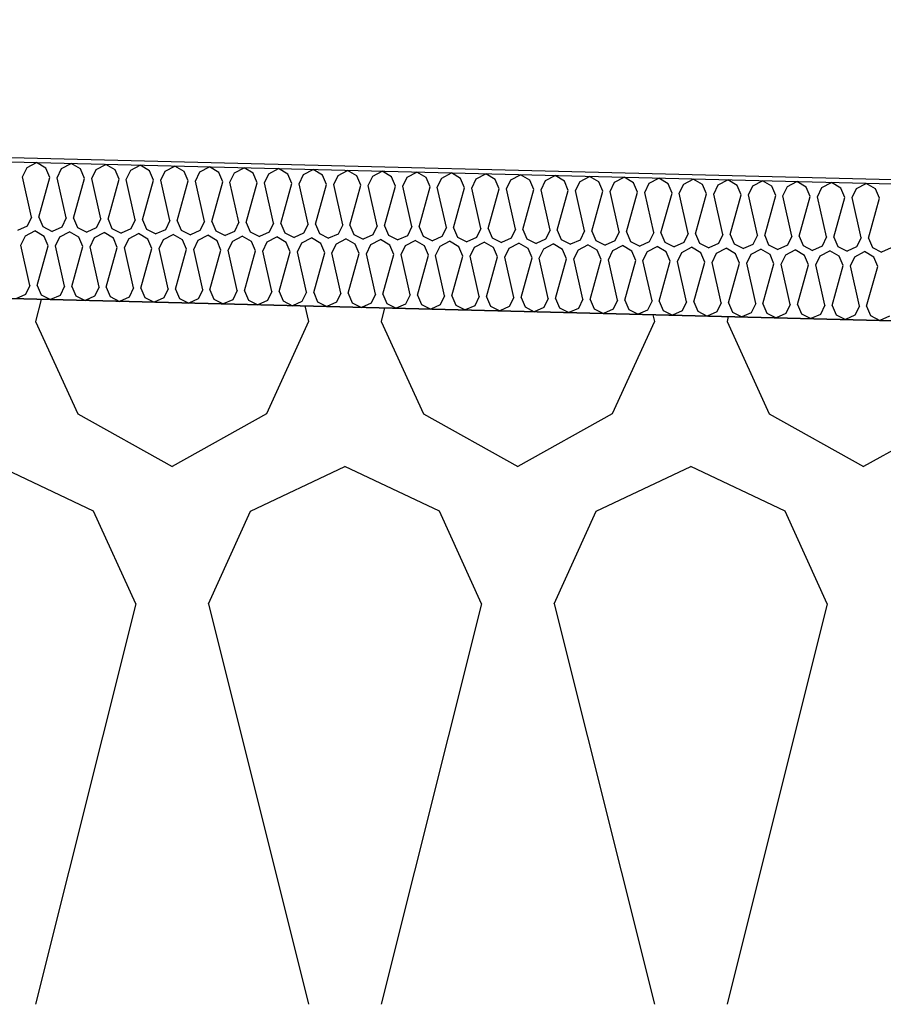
# Model space of a CAD drawing. Header units: millimetres. Extents: x -20520 to 12860, y -2780 to 10870.
# Tile 105 of 147: x -5483 to -5294, y 6656 to 6872. Entities that reach past the tile are written whole.
import ezdxf

# ---------------------------------------------------------------- set-up
doc = ezdxf.new("R2010")
doc.units = ezdxf.units.MM
doc.header["$LTSCALE"] = 0.5
doc.header["$MEASUREMENT"] = 0
doc.linetypes.add('PLINE', pattern=[0])
for name, color, linetype in [('26-- Yttertak (Skravur)(Nye konstruksjoner)', 7, 'Continuous'), ('262- Taktekking (Skravur)(Nye konstruksjoner)', 7, 'Continuous'), ('858- Detaljer(Nye konstruksjoner)', 7, 'Continuous')]:
    doc.layers.add(name, color=color, linetype=linetype)
doc.linetypes.add('Membran', pattern='A,0,[2,A-2607.160 Prinsippsnitt fløy F1.Shx,S=0.253968,R=0,X=0,Y=0],-32,0', length=32)
doc.dimstyles.new('GENERATED_STYLE__2', dxfattribs={"dimtxt": 0.18, "dimasz": 182.4, "dimexe": 0.18, "dimexo": 0.0625, "dimgap": 0, "dimtad": 0, "dimtih": 1, "dimtoh": 1, "dimdec": 4, "dimzin": 0, "dimdsep": 46, "dimcen": 0.09, "dimadec": 0, "dimazin": 0, "dimtfac": 1, "dimtdec": 4, "dimtmove": 0, "dimatfit": 3, "dimldrblk": 'ARROWHEAD_5', "dimfxl": 1, "dimtolj": 1, "dimtzin": 0, "dimarcsym": 0})

# ---------------------------------------------------------------- blocks, each defined once
blk = doc.blocks.new('*X13')
at = {"layer": '26-- Yttertak (Skravur)(Nye konstruksjoner)', "linetype": 'PLINE'}
for p, q in [((-5478.38, 6810.7), (-5479.59, 6805.88)), ((-5420.49, 6809.25), (-5419.65, 6805.88)), ((-5402.98, 6808.82), (-5403.71, 6805.88)), ((-5479.59, 6805.88), (-5470.34, 6785.56)), ((-5419.65, 6805.88), (-5428.9, 6785.56)), ((-5403.71, 6805.88), (-5394.46, 6785.56)), ((-5343.77, 6805.88), (-5353.02, 6785.56)), ((-5344.14, 6807.34), (-5343.77, 6805.88)), ((-5327.57, 6806.93), (-5327.83, 6805.88)), ((-5327.83, 6805.88), (-5318.58, 6785.56)), ((-5470.34, 6785.56), (-5449.62, 6774)), ((-5428.9, 6785.56), (-5449.62, 6774)), ((-5394.46, 6785.56), (-5373.74, 6774)), ((-5353.02, 6785.56), (-5373.74, 6774)), ((-5318.58, 6785.56), (-5297.86, 6774)), ((-5277.14, 6785.56), (-5297.86, 6774)), ((-5466.84, 6764.19), (-5487.56, 6774)), ((-5432.4, 6764.19), (-5411.68, 6774)), ((-5390.96, 6764.19), (-5411.68, 6774)), ((-5356.52, 6764.19), (-5335.8, 6774)), ((-5315.08, 6764.19), (-5335.8, 6774)), ((-5457.59, 6743.87), (-5466.84, 6764.19)), ((-5441.65, 6743.87), (-5432.4, 6764.19)), ((-5381.71, 6743.87), (-5390.96, 6764.19)), ((-5365.77, 6743.87), (-5356.52, 6764.19)), ((-5305.83, 6743.87), (-5315.08, 6764.19)), ((-5457.59, 6743.87), (-5479.59, 6655.88)), ((-5441.65, 6743.87), (-5419.65, 6655.88)), ((-5381.71, 6743.87), (-5403.71, 6655.88)), ((-5365.77, 6743.87), (-5343.77, 6655.88)), ((-5305.83, 6743.87), (-5327.83, 6655.88))]:
    blk.add_line(p, q, dxfattribs=at)
blk = doc.blocks.new('*X23')
at = {"layer": '262- Taktekking (Skravur)(Nye konstruksjoner)', "linetype": 'PLINE'}
for p, q in [((-5481.46, 6839.63), (-5479.36, 6840.73)), ((-5477.32, 6839.53), (-5479.36, 6840.73)), ((-5473.87, 6839.44), (-5471.77, 6840.54)), ((-5469.73, 6839.34), (-5471.77, 6840.54)), ((-5466.29, 6839.25), (-5464.19, 6840.35)), ((-5462.14, 6839.15), (-5464.19, 6840.35)), ((-5458.7, 6839.06), (-5456.6, 6840.16)), ((-5454.56, 6838.96), (-5456.6, 6840.16)), ((-5451.12, 6838.87), (-5449.02, 6839.98)), ((-5446.97, 6838.77), (-5449.02, 6839.98)), ((-5482.43, 6837.62), (-5481.46, 6839.63)), ((-5476.44, 6837.47), (-5477.32, 6839.53)), ((-5474.85, 6837.43), (-5473.87, 6839.44)), ((-5468.86, 6837.28), (-5469.73, 6839.34)), ((-5467.26, 6837.24), (-5466.29, 6839.25)), ((-5461.27, 6837.09), (-5462.14, 6839.15)), ((-5459.68, 6837.05), (-5458.7, 6839.06)), ((-5453.68, 6836.9), (-5454.56, 6838.96)), ((-5452.09, 6836.86), (-5451.12, 6838.87)), ((-5446.1, 6836.71), (-5446.97, 6838.77)), ((-5444.51, 6836.67), (-5443.53, 6838.68)), ((-5443.53, 6838.68), (-5441.43, 6839.79)), ((-5439.39, 6838.58), (-5441.43, 6839.79)), ((-5438.51, 6836.52), (-5439.39, 6838.58)), ((-5436.92, 6836.48), (-5435.94, 6838.49)), ((-5435.94, 6838.49), (-5433.84, 6839.6)), ((-5431.8, 6838.39), (-5433.84, 6839.6)), ((-5430.93, 6836.33), (-5431.8, 6838.39)), ((-5429.33, 6836.29), (-5428.36, 6838.3)), ((-5428.36, 6838.3), (-5426.26, 6839.41)), ((-5424.22, 6838.2), (-5426.26, 6839.41)), ((-5423.34, 6836.14), (-5424.22, 6838.2)), ((-5421.75, 6836.1), (-5420.77, 6838.11)), ((-5420.77, 6838.11), (-5418.67, 6839.22)), ((-5416.63, 6838.01), (-5418.67, 6839.22)), ((-5415.76, 6835.95), (-5416.63, 6838.01)), ((-5414.16, 6835.91), (-5413.19, 6837.92)), ((-5413.19, 6837.92), (-5411.09, 6839.03)), ((-5409.05, 6837.82), (-5411.09, 6839.03)), ((-5408.17, 6835.76), (-5409.05, 6837.82)), ((-5406.58, 6835.73), (-5405.6, 6837.73)), ((-5405.6, 6837.73), (-5403.5, 6838.84)), ((-5401.46, 6837.63), (-5403.5, 6838.84)), ((-5400.59, 6835.58), (-5401.46, 6837.63)), ((-5398.02, 6837.54), (-5395.92, 6838.65)), ((-5393.87, 6837.44), (-5395.92, 6838.65)), ((-5390.43, 6837.35), (-5388.33, 6838.46)), ((-5386.29, 6837.25), (-5388.33, 6838.46)), ((-5382.85, 6837.16), (-5380.75, 6838.27)), ((-5378.7, 6837.06), (-5380.75, 6838.27)), ((-5375.26, 6836.97), (-5373.16, 6838.08)), ((-5371.12, 6836.87), (-5373.16, 6838.08)), ((-5367.68, 6836.79), (-5365.57, 6837.89)), ((-5363.53, 6836.68), (-5365.57, 6837.89)), ((-5360.09, 6836.6), (-5357.99, 6837.7)), ((-5355.95, 6836.49), (-5357.99, 6837.7)), ((-5480.45, 6828.77), (-5482.43, 6837.62)), ((-5478.86, 6828.73), (-5476.44, 6837.47)), ((-5472.87, 6828.58), (-5474.85, 6837.43)), ((-5471.27, 6828.54), (-5468.86, 6837.28)), ((-5465.28, 6828.39), (-5467.26, 6837.24)), ((-5463.69, 6828.35), (-5461.27, 6837.09)), ((-5457.7, 6828.2), (-5459.68, 6837.05)), ((-5456.1, 6828.16), (-5453.68, 6836.9)), ((-5450.11, 6828.01), (-5452.09, 6836.86)), ((-5448.52, 6827.97), (-5446.1, 6836.71)), ((-5442.53, 6827.82), (-5444.51, 6836.67)), ((-5440.93, 6827.78), (-5438.51, 6836.52)), ((-5434.94, 6827.63), (-5436.92, 6836.48)), ((-5433.35, 6827.59), (-5430.93, 6836.33)), ((-5427.36, 6827.44), (-5429.33, 6836.29)), ((-5425.76, 6827.4), (-5423.34, 6836.14)), ((-5419.77, 6827.25), (-5421.75, 6836.1)), ((-5418.18, 6827.21), (-5415.76, 6835.95)), ((-5412.18, 6827.06), (-5414.16, 6835.91)), ((-5410.59, 6827.02), (-5408.17, 6835.76)), ((-5404.6, 6826.87), (-5406.58, 6835.73)), ((-5403.01, 6826.83), (-5400.59, 6835.58)), ((-5398.99, 6835.54), (-5398.02, 6837.54)), ((-5397.01, 6826.68), (-5398.99, 6835.54)), ((-5393, 6835.39), (-5393.87, 6837.44)), ((-5391.41, 6835.35), (-5390.43, 6837.35)), ((-5385.42, 6835.2), (-5386.29, 6837.25)), ((-5383.82, 6835.16), (-5382.85, 6837.16)), ((-5377.83, 6835.01), (-5378.7, 6837.06)), ((-5376.24, 6834.97), (-5375.26, 6836.97)), ((-5370.24, 6834.82), (-5371.12, 6836.87)), ((-5368.65, 6834.78), (-5367.68, 6836.79)), ((-5362.66, 6834.63), (-5363.53, 6836.68)), ((-5361.06, 6834.59), (-5360.09, 6836.6)), ((-5355.07, 6834.44), (-5355.95, 6836.49)), ((-5353.48, 6834.4), (-5352.5, 6836.41)), ((-5352.5, 6836.41), (-5350.4, 6837.51)), ((-5348.36, 6836.3), (-5350.4, 6837.51)), ((-5347.49, 6834.25), (-5348.36, 6836.3)), ((-5345.89, 6834.21), (-5344.92, 6836.22)), ((-5344.92, 6836.22), (-5342.82, 6837.32)), ((-5340.78, 6836.11), (-5342.82, 6837.32)), ((-5339.9, 6834.06), (-5340.78, 6836.11)), ((-5338.31, 6834.02), (-5337.33, 6836.03)), ((-5337.33, 6836.03), (-5335.23, 6837.13)), ((-5333.19, 6835.92), (-5335.23, 6837.13)), ((-5332.32, 6833.87), (-5333.19, 6835.92)), ((-5330.72, 6833.83), (-5329.75, 6835.84)), ((-5329.75, 6835.84), (-5327.65, 6836.94)), ((-5325.6, 6835.73), (-5327.65, 6836.94)), ((-5324.73, 6833.68), (-5325.6, 6835.73)), ((-5323.14, 6833.64), (-5322.16, 6835.65)), ((-5322.16, 6835.65), (-5320.06, 6836.75)), ((-5318.02, 6835.54), (-5320.06, 6836.75)), ((-5317.15, 6833.49), (-5318.02, 6835.54)), ((-5314.58, 6835.46), (-5312.48, 6836.56)), ((-5310.43, 6835.35), (-5312.48, 6836.56)), ((-5306.99, 6835.27), (-5304.89, 6836.37)), ((-5302.85, 6835.16), (-5304.89, 6836.37)), ((-5299.41, 6835.08), (-5297.3, 6836.18)), ((-5295.26, 6834.97), (-5297.3, 6836.18)), ((-5395.42, 6826.64), (-5393, 6835.39)), ((-5389.43, 6826.49), (-5391.41, 6835.35)), ((-5387.83, 6826.45), (-5385.42, 6835.2)), ((-5381.84, 6826.3), (-5383.82, 6835.16)), ((-5380.25, 6826.27), (-5377.83, 6835.01)), ((-5374.26, 6826.12), (-5376.24, 6834.97)), ((-5372.66, 6826.08), (-5370.24, 6834.82)), ((-5366.67, 6825.93), (-5368.65, 6834.78)), ((-5365.08, 6825.89), (-5362.66, 6834.63)), ((-5359.09, 6825.74), (-5361.06, 6834.59)), ((-5357.49, 6825.7), (-5355.07, 6834.44)), ((-5351.5, 6825.55), (-5353.48, 6834.4)), ((-5349.91, 6825.51), (-5347.49, 6834.25)), ((-5343.91, 6825.36), (-5345.89, 6834.21)), ((-5342.32, 6825.32), (-5339.9, 6834.06)), ((-5336.33, 6825.17), (-5338.31, 6834.02)), ((-5334.74, 6825.13), (-5332.32, 6833.87)), ((-5328.74, 6824.98), (-5330.72, 6833.83)), ((-5327.15, 6824.94), (-5324.73, 6833.68)), ((-5321.16, 6824.79), (-5323.14, 6833.64)), ((-5319.56, 6824.75), (-5317.15, 6833.49)), ((-5315.55, 6833.45), (-5314.58, 6835.46)), ((-5313.57, 6824.6), (-5315.55, 6833.45)), ((-5309.56, 6833.3), (-5310.43, 6835.35)), ((-5307.97, 6833.26), (-5306.99, 6835.27)), ((-5301.97, 6833.11), (-5302.85, 6835.16)), ((-5300.38, 6833.07), (-5299.41, 6835.08)), ((-5294.39, 6832.92), (-5295.26, 6834.97)), ((-5311.98, 6824.56), (-5309.56, 6833.3)), ((-5305.99, 6824.41), (-5307.97, 6833.26)), ((-5304.39, 6824.37), (-5301.97, 6833.11)), ((-5298.4, 6824.22), (-5300.38, 6833.07)), ((-5296.81, 6824.18), (-5294.39, 6832.92)), ((-5480.45, 6828.77), (-5481.43, 6826.76)), ((-5478.86, 6828.73), (-5477.99, 6826.68)), ((-5472.87, 6828.58), (-5473.84, 6826.57)), ((-5471.27, 6828.54), (-5470.4, 6826.49)), ((-5465.28, 6828.39), (-5466.26, 6826.38)), ((-5463.69, 6828.35), (-5462.82, 6826.3)), ((-5457.7, 6828.2), (-5458.67, 6826.19)), ((-5456.1, 6828.16), (-5455.23, 6826.11)), ((-5450.11, 6828.01), (-5451.09, 6826)), ((-5448.52, 6827.97), (-5447.64, 6825.92)), ((-5442.53, 6827.82), (-5443.5, 6825.81)), ((-5440.93, 6827.78), (-5440.06, 6825.73)), ((-5434.94, 6827.63), (-5435.92, 6825.62)), ((-5433.35, 6827.59), (-5432.47, 6825.54)), ((-5427.36, 6827.44), (-5428.33, 6825.43)), ((-5425.76, 6827.4), (-5424.89, 6825.35)), ((-5419.77, 6827.25), (-5420.75, 6825.24)), ((-5418.18, 6827.21), (-5417.3, 6825.16)), ((-5412.18, 6827.06), (-5413.16, 6825.06)), ((-5410.59, 6827.02), (-5409.72, 6824.97)), ((-5404.6, 6826.87), (-5405.57, 6824.87)), ((-5403.01, 6826.83), (-5402.13, 6824.78)), ((-5481.43, 6826.76), (-5483.53, 6825.83)), ((-5481.83, 6824.63), (-5479.73, 6825.74)), ((-5477.69, 6824.53), (-5479.73, 6825.74)), ((-5477.99, 6826.68), (-5475.94, 6825.64)), ((-5473.84, 6826.57), (-5475.94, 6825.64)), ((-5474.25, 6824.44), (-5472.15, 6825.55)), ((-5470.1, 6824.34), (-5472.15, 6825.55)), ((-5470.4, 6826.49), (-5468.35, 6825.45)), ((-5466.26, 6826.38), (-5468.35, 6825.45)), ((-5466.66, 6824.26), (-5464.56, 6825.36)), ((-5462.52, 6824.15), (-5464.56, 6825.36)), ((-5462.82, 6826.3), (-5460.77, 6825.26)), ((-5458.67, 6826.19), (-5460.77, 6825.26)), ((-5459.08, 6824.07), (-5456.98, 6825.17)), ((-5454.93, 6823.96), (-5456.98, 6825.17)), ((-5455.23, 6826.11), (-5453.18, 6825.07)), ((-5451.09, 6826), (-5453.18, 6825.07)), ((-5451.49, 6823.88), (-5449.39, 6824.98)), ((-5447.35, 6823.77), (-5449.39, 6824.98)), ((-5447.64, 6825.92), (-5445.6, 6824.89)), ((-5443.5, 6825.81), (-5445.6, 6824.89)), ((-5443.91, 6823.69), (-5441.8, 6824.79)), ((-5439.76, 6823.58), (-5441.8, 6824.79)), ((-5440.06, 6825.73), (-5438.01, 6824.7)), ((-5435.92, 6825.62), (-5438.01, 6824.7)), ((-5432.47, 6825.54), (-5430.43, 6824.51)), ((-5428.33, 6825.43), (-5430.43, 6824.51)), ((-5424.89, 6825.35), (-5422.84, 6824.32)), ((-5420.75, 6825.24), (-5422.84, 6824.32)), ((-5417.3, 6825.16), (-5415.26, 6824.13)), ((-5413.16, 6825.06), (-5415.26, 6824.13)), ((-5409.72, 6824.97), (-5407.67, 6823.94)), ((-5405.57, 6824.87), (-5407.67, 6823.94)), ((-5402.13, 6824.78), (-5400.08, 6823.75)), ((-5397.99, 6824.68), (-5400.08, 6823.75)), ((-5397.01, 6826.68), (-5397.99, 6824.68)), ((-5395.42, 6826.64), (-5394.55, 6824.59)), ((-5389.43, 6826.49), (-5390.4, 6824.49)), ((-5387.83, 6826.45), (-5386.96, 6824.4)), ((-5381.84, 6826.3), (-5382.82, 6824.3)), ((-5380.25, 6826.27), (-5379.37, 6824.21)), ((-5374.26, 6826.12), (-5375.23, 6824.11)), ((-5372.66, 6826.08), (-5371.79, 6824.02)), ((-5366.67, 6825.93), (-5367.65, 6823.92)), ((-5365.08, 6825.89), (-5364.2, 6823.83)), ((-5359.09, 6825.74), (-5360.06, 6823.73)), ((-5357.49, 6825.7), (-5356.62, 6823.64)), ((-5351.5, 6825.55), (-5352.48, 6823.54)), ((-5349.91, 6825.51), (-5349.03, 6823.45)), ((-5343.91, 6825.36), (-5344.89, 6823.35)), ((-5342.32, 6825.32), (-5341.45, 6823.26)), ((-5336.33, 6825.17), (-5337.3, 6823.16)), ((-5334.74, 6825.13), (-5333.86, 6823.07)), ((-5328.74, 6824.98), (-5329.72, 6822.97)), ((-5327.15, 6824.94), (-5326.28, 6822.88)), ((-5321.16, 6824.79), (-5322.13, 6822.78)), ((-5319.56, 6824.75), (-5318.69, 6822.69)), ((-5482.81, 6822.63), (-5481.83, 6824.63)), ((-5480.83, 6813.77), (-5482.81, 6822.63)), ((-5476.82, 6822.48), (-5477.69, 6824.53)), ((-5475.22, 6822.44), (-5474.25, 6824.44)), ((-5469.23, 6822.29), (-5470.1, 6824.34)), ((-5467.64, 6822.25), (-5466.66, 6824.26)), ((-5461.65, 6822.1), (-5462.52, 6824.15)), ((-5460.05, 6822.06), (-5459.08, 6824.07)), ((-5454.06, 6821.91), (-5454.93, 6823.96)), ((-5452.47, 6821.87), (-5451.49, 6823.88)), ((-5446.47, 6821.72), (-5447.35, 6823.77)), ((-5444.88, 6821.68), (-5443.91, 6823.69)), ((-5438.89, 6821.53), (-5439.76, 6823.58)), ((-5437.29, 6821.49), (-5436.32, 6823.5)), ((-5436.32, 6823.5), (-5434.22, 6824.6)), ((-5432.18, 6823.39), (-5434.22, 6824.6)), ((-5431.3, 6821.34), (-5432.18, 6823.39)), ((-5429.71, 6821.3), (-5428.73, 6823.31)), ((-5428.73, 6823.31), (-5426.63, 6824.41)), ((-5424.59, 6823.2), (-5426.63, 6824.41)), ((-5423.72, 6821.15), (-5424.59, 6823.2)), ((-5422.12, 6821.11), (-5421.15, 6823.12)), ((-5421.15, 6823.12), (-5419.05, 6824.22)), ((-5417.01, 6823.01), (-5419.05, 6824.22)), ((-5416.13, 6820.96), (-5417.01, 6823.01)), ((-5414.54, 6820.92), (-5413.56, 6822.93)), ((-5413.56, 6822.93), (-5411.46, 6824.03)), ((-5409.42, 6822.82), (-5411.46, 6824.03)), ((-5408.55, 6820.77), (-5409.42, 6822.82)), ((-5406.95, 6820.73), (-5405.98, 6822.74)), ((-5405.98, 6822.74), (-5403.88, 6823.84)), ((-5401.83, 6822.63), (-5403.88, 6823.84)), ((-5400.96, 6820.58), (-5401.83, 6822.63)), ((-5399.37, 6820.54), (-5398.39, 6822.55)), ((-5398.39, 6822.55), (-5396.29, 6823.65)), ((-5394.25, 6822.44), (-5396.29, 6823.65)), ((-5394.55, 6824.59), (-5392.5, 6823.56)), ((-5390.4, 6824.49), (-5392.5, 6823.56)), ((-5390.81, 6822.36), (-5388.71, 6823.46)), ((-5386.66, 6822.26), (-5388.71, 6823.46)), ((-5386.96, 6824.4), (-5384.91, 6823.37)), ((-5382.82, 6824.3), (-5384.91, 6823.37)), ((-5383.22, 6822.17), (-5381.12, 6823.27)), ((-5379.08, 6822.07), (-5381.12, 6823.27)), ((-5379.37, 6824.21), (-5377.33, 6823.18)), ((-5375.23, 6824.11), (-5377.33, 6823.18)), ((-5375.64, 6821.98), (-5373.54, 6823.08)), ((-5371.49, 6821.88), (-5373.54, 6823.08)), ((-5371.79, 6824.02), (-5369.74, 6822.99)), ((-5367.65, 6823.92), (-5369.74, 6822.99)), ((-5368.05, 6821.79), (-5365.95, 6822.89)), ((-5363.91, 6821.69), (-5365.95, 6822.89)), ((-5364.2, 6823.83), (-5362.16, 6822.8)), ((-5360.06, 6823.73), (-5362.16, 6822.8)), ((-5360.46, 6821.6), (-5358.36, 6822.7)), ((-5356.32, 6821.5), (-5358.36, 6822.7)), ((-5356.62, 6823.64), (-5354.57, 6822.61)), ((-5352.48, 6823.54), (-5354.57, 6822.61)), ((-5352.88, 6821.41), (-5350.78, 6822.51)), ((-5348.74, 6821.31), (-5350.78, 6822.51)), ((-5349.03, 6823.45), (-5346.99, 6822.42)), ((-5344.89, 6823.35), (-5346.99, 6822.42)), ((-5341.45, 6823.26), (-5339.4, 6822.23)), ((-5337.3, 6823.16), (-5339.4, 6822.23)), ((-5333.86, 6823.07), (-5331.81, 6822.04)), ((-5329.72, 6822.97), (-5331.81, 6822.04)), ((-5326.28, 6822.88), (-5324.23, 6821.85)), ((-5322.13, 6822.78), (-5324.23, 6821.85)), ((-5318.69, 6822.69), (-5316.64, 6821.66)), ((-5314.55, 6822.59), (-5316.64, 6821.66)), ((-5313.57, 6824.6), (-5314.55, 6822.59)), ((-5311.98, 6824.56), (-5311.11, 6822.5)), ((-5311.11, 6822.5), (-5309.06, 6821.47)), ((-5305.99, 6824.41), (-5306.96, 6822.4)), ((-5304.39, 6824.37), (-5303.52, 6822.31)), ((-5298.4, 6824.22), (-5299.38, 6822.21)), ((-5296.81, 6824.18), (-5295.93, 6822.12)), ((-5479.24, 6813.74), (-5476.82, 6822.48)), ((-5473.24, 6813.59), (-5475.22, 6822.44)), ((-5471.65, 6813.55), (-5469.23, 6822.29)), ((-5465.66, 6813.4), (-5467.64, 6822.25)), ((-5464.06, 6813.36), (-5461.65, 6822.1)), ((-5458.07, 6813.21), (-5460.05, 6822.06)), ((-5456.48, 6813.17), (-5454.06, 6821.91)), ((-5450.49, 6813.02), (-5452.47, 6821.87)), ((-5448.89, 6812.98), (-5446.47, 6821.72)), ((-5442.9, 6812.83), (-5444.88, 6821.68)), ((-5441.31, 6812.79), (-5438.89, 6821.53)), ((-5435.32, 6812.64), (-5437.29, 6821.49)), ((-5433.72, 6812.6), (-5431.3, 6821.34)), ((-5427.73, 6812.45), (-5429.71, 6821.3)), ((-5426.14, 6812.41), (-5423.72, 6821.15)), ((-5420.14, 6812.26), (-5422.12, 6821.11)), ((-5418.55, 6812.22), (-5416.13, 6820.96)), ((-5412.56, 6812.07), (-5414.54, 6820.92)), ((-5410.97, 6812.03), (-5408.55, 6820.77)), ((-5404.97, 6811.88), (-5406.95, 6820.73)), ((-5403.38, 6811.84), (-5400.96, 6820.58)), ((-5397.39, 6811.69), (-5399.37, 6820.54)), ((-5395.79, 6811.65), (-5393.38, 6820.39)), ((-5393.38, 6820.39), (-5394.25, 6822.44)), ((-5391.78, 6820.35), (-5390.81, 6822.36)), ((-5389.8, 6811.5), (-5391.78, 6820.35)), ((-5385.79, 6820.2), (-5386.66, 6822.26)), ((-5384.2, 6820.16), (-5383.22, 6822.17)), ((-5378.2, 6820.01), (-5379.08, 6822.07)), ((-5376.61, 6819.97), (-5375.64, 6821.98)), ((-5370.62, 6819.82), (-5371.49, 6821.88)), ((-5369.03, 6819.78), (-5368.05, 6821.79)), ((-5363.03, 6819.63), (-5363.91, 6821.69)), ((-5361.44, 6819.59), (-5360.46, 6821.6)), ((-5355.45, 6819.44), (-5356.32, 6821.5)), ((-5353.85, 6819.4), (-5352.88, 6821.41)), ((-5347.86, 6819.25), (-5348.74, 6821.31)), ((-5346.27, 6819.21), (-5345.29, 6821.22)), ((-5345.29, 6821.22), (-5343.19, 6822.33)), ((-5341.15, 6821.12), (-5343.19, 6822.33)), ((-5340.28, 6819.06), (-5341.15, 6821.12)), ((-5338.68, 6819.02), (-5337.71, 6821.03)), ((-5337.71, 6821.03), (-5335.61, 6822.14)), ((-5333.56, 6820.93), (-5335.61, 6822.14)), ((-5332.69, 6818.87), (-5333.56, 6820.93)), ((-5331.1, 6818.83), (-5330.12, 6820.84)), ((-5330.12, 6820.84), (-5328.02, 6821.95)), ((-5325.98, 6820.74), (-5328.02, 6821.95)), ((-5325.11, 6818.68), (-5325.98, 6820.74)), ((-5323.51, 6818.64), (-5322.54, 6820.65)), ((-5322.54, 6820.65), (-5320.44, 6821.76)), ((-5318.39, 6820.55), (-5320.44, 6821.76)), ((-5317.52, 6818.49), (-5318.39, 6820.55)), ((-5315.93, 6818.45), (-5314.95, 6820.46)), ((-5314.95, 6820.46), (-5312.85, 6821.57)), ((-5310.81, 6820.36), (-5312.85, 6821.57)), ((-5309.93, 6818.3), (-5310.81, 6820.36)), ((-5306.96, 6822.4), (-5309.06, 6821.47)), ((-5307.37, 6820.27), (-5305.27, 6821.38)), ((-5303.22, 6820.17), (-5305.27, 6821.38)), ((-5303.52, 6822.31), (-5301.47, 6821.28)), ((-5299.38, 6822.21), (-5301.47, 6821.28)), ((-5299.78, 6820.08), (-5297.68, 6821.19)), ((-5295.64, 6819.98), (-5297.68, 6821.19)), ((-5295.93, 6822.12), (-5293.89, 6821.09)), ((-5291.79, 6822.02), (-5293.89, 6821.09)), ((-5388.21, 6811.46), (-5385.79, 6820.2)), ((-5382.22, 6811.31), (-5384.2, 6820.16)), ((-5380.62, 6811.27), (-5378.2, 6820.01)), ((-5374.63, 6811.12), (-5376.61, 6819.97)), ((-5373.04, 6811.08), (-5370.62, 6819.82)), ((-5367.05, 6810.93), (-5369.03, 6819.78)), ((-5365.45, 6810.89), (-5363.03, 6819.63)), ((-5359.46, 6810.74), (-5361.44, 6819.59)), ((-5357.87, 6810.7), (-5355.45, 6819.44)), ((-5351.88, 6810.55), (-5353.85, 6819.4)), ((-5350.28, 6810.51), (-5347.86, 6819.25)), ((-5344.29, 6810.36), (-5346.27, 6819.21)), ((-5342.7, 6810.32), (-5340.28, 6819.06)), ((-5336.7, 6810.17), (-5338.68, 6819.02)), ((-5335.11, 6810.13), (-5332.69, 6818.87)), ((-5329.12, 6809.98), (-5331.1, 6818.83)), ((-5327.52, 6809.94), (-5325.11, 6818.68)), ((-5321.53, 6809.79), (-5323.51, 6818.64)), ((-5319.94, 6809.75), (-5317.52, 6818.49)), ((-5313.95, 6809.6), (-5315.93, 6818.45)), ((-5312.35, 6809.56), (-5309.93, 6818.3)), ((-5308.34, 6818.26), (-5307.37, 6820.27)), ((-5306.36, 6809.41), (-5308.34, 6818.26)), ((-5302.35, 6818.11), (-5303.22, 6820.17)), ((-5300.76, 6818.07), (-5299.78, 6820.08)), ((-5294.76, 6817.92), (-5295.64, 6819.98)), ((-5304.77, 6809.37), (-5302.35, 6818.11)), ((-5298.78, 6809.22), (-5300.76, 6818.07)), ((-5297.18, 6809.18), (-5294.76, 6817.92)), ((-5481.8, 6811.77), (-5483.9, 6810.84)), ((-5480.83, 6813.77), (-5481.8, 6811.77)), ((-5479.24, 6813.74), (-5478.36, 6811.68)), ((-5478.36, 6811.68), (-5476.31, 6810.65)), ((-5473.24, 6813.59), (-5474.22, 6811.58)), ((-5471.65, 6813.55), (-5470.78, 6811.49)), ((-5465.66, 6813.4), (-5466.63, 6811.39)), ((-5464.06, 6813.36), (-5463.19, 6811.3)), ((-5458.07, 6813.21), (-5459.05, 6811.2)), ((-5456.48, 6813.17), (-5455.61, 6811.11)), ((-5450.49, 6813.02), (-5451.46, 6811.01)), ((-5448.89, 6812.98), (-5448.02, 6810.92)), ((-5442.9, 6812.83), (-5443.88, 6810.82)), ((-5441.31, 6812.79), (-5440.43, 6810.73)), ((-5435.32, 6812.64), (-5436.29, 6810.63)), ((-5433.72, 6812.6), (-5432.85, 6810.54)), ((-5427.73, 6812.45), (-5428.71, 6810.44)), ((-5426.14, 6812.41), (-5425.26, 6810.35)), ((-5420.14, 6812.26), (-5421.12, 6810.25)), ((-5418.55, 6812.22), (-5417.68, 6810.16)), ((-5412.56, 6812.07), (-5413.53, 6810.06)), ((-5410.97, 6812.03), (-5410.09, 6809.97)), ((-5404.97, 6811.88), (-5405.95, 6809.87)), ((-5403.38, 6811.84), (-5402.51, 6809.78)), ((-5397.39, 6811.69), (-5398.36, 6809.68)), ((-5474.22, 6811.58), (-5476.31, 6810.65)), ((-5470.78, 6811.49), (-5468.73, 6810.46)), ((-5466.63, 6811.39), (-5468.73, 6810.46)), ((-5463.19, 6811.3), (-5461.14, 6810.27)), ((-5459.05, 6811.2), (-5461.14, 6810.27)), ((-5455.61, 6811.11), (-5453.56, 6810.08)), ((-5451.46, 6811.01), (-5453.56, 6810.08)), ((-5448.02, 6810.92), (-5445.97, 6809.89)), ((-5443.88, 6810.82), (-5445.97, 6809.89)), ((-5440.43, 6810.73), (-5438.39, 6809.7)), ((-5436.29, 6810.63), (-5438.39, 6809.7)), ((-5432.85, 6810.54), (-5430.8, 6809.51)), ((-5428.71, 6810.44), (-5430.8, 6809.51)), ((-5425.26, 6810.35), (-5423.22, 6809.32)), ((-5421.12, 6810.25), (-5423.22, 6809.32)), ((-5417.68, 6810.16), (-5415.63, 6809.13)), ((-5413.53, 6810.06), (-5415.63, 6809.13)), ((-5410.09, 6809.97), (-5408.04, 6808.94)), ((-5405.95, 6809.87), (-5408.04, 6808.94)), ((-5402.51, 6809.78), (-5400.46, 6808.75)), ((-5398.36, 6809.68), (-5400.46, 6808.75)), ((-5395.79, 6811.65), (-5394.92, 6809.59)), ((-5394.92, 6809.59), (-5392.87, 6808.56)), ((-5389.8, 6811.5), (-5390.78, 6809.49)), ((-5388.21, 6811.46), (-5387.34, 6809.4)), ((-5382.22, 6811.31), (-5383.19, 6809.3)), ((-5380.62, 6811.27), (-5379.75, 6809.22)), ((-5374.63, 6811.12), (-5375.61, 6809.11)), ((-5373.04, 6811.08), (-5372.16, 6809.03)), ((-5367.05, 6810.93), (-5368.02, 6808.92)), ((-5365.45, 6810.89), (-5364.58, 6808.84)), ((-5359.46, 6810.74), (-5360.44, 6808.73)), ((-5357.87, 6810.7), (-5356.99, 6808.65)), ((-5351.88, 6810.55), (-5352.85, 6808.54)), ((-5350.28, 6810.51), (-5349.41, 6808.46)), ((-5344.29, 6810.36), (-5345.26, 6808.35)), ((-5342.7, 6810.32), (-5341.82, 6808.27)), ((-5336.7, 6810.17), (-5337.68, 6808.16)), ((-5335.11, 6810.13), (-5334.24, 6808.08)), ((-5329.12, 6809.98), (-5330.09, 6807.97)), ((-5327.52, 6809.94), (-5326.65, 6807.89)), ((-5321.53, 6809.79), (-5322.51, 6807.78)), ((-5319.94, 6809.75), (-5319.07, 6807.7)), ((-5313.95, 6809.6), (-5314.92, 6807.59)), ((-5312.35, 6809.56), (-5311.48, 6807.51)), ((-5390.78, 6809.49), (-5392.87, 6808.56)), ((-5387.34, 6809.4), (-5385.29, 6808.37)), ((-5383.19, 6809.3), (-5385.29, 6808.37)), ((-5379.75, 6809.22), (-5377.7, 6808.18)), ((-5375.61, 6809.11), (-5377.7, 6808.18)), ((-5372.16, 6809.03), (-5370.12, 6807.99)), ((-5368.02, 6808.92), (-5370.12, 6807.99)), ((-5364.58, 6808.84), (-5362.53, 6807.8)), ((-5360.44, 6808.73), (-5362.53, 6807.8)), ((-5356.99, 6808.65), (-5354.95, 6807.61)), ((-5352.85, 6808.54), (-5354.95, 6807.61)), ((-5349.41, 6808.46), (-5347.36, 6807.42)), ((-5345.26, 6808.35), (-5347.36, 6807.42)), ((-5341.82, 6808.27), (-5339.78, 6807.23)), ((-5337.68, 6808.16), (-5339.78, 6807.23)), ((-5334.24, 6808.08), (-5332.19, 6807.05)), ((-5330.09, 6807.97), (-5332.19, 6807.05)), ((-5326.65, 6807.89), (-5324.6, 6806.86)), ((-5322.51, 6807.78), (-5324.6, 6806.86)), ((-5319.07, 6807.7), (-5317.02, 6806.67)), ((-5314.92, 6807.59), (-5317.02, 6806.67)), ((-5311.48, 6807.51), (-5309.43, 6806.48)), ((-5307.34, 6807.4), (-5309.43, 6806.48)), ((-5306.36, 6809.41), (-5307.34, 6807.4)), ((-5304.77, 6809.37), (-5303.89, 6807.32)), ((-5298.78, 6809.22), (-5299.75, 6807.22)), ((-5297.18, 6809.18), (-5296.31, 6807.13)), ((-5303.89, 6807.32), (-5301.85, 6806.29)), ((-5299.75, 6807.22), (-5301.85, 6806.29)), ((-5296.31, 6807.13), (-5294.26, 6806.1)), ((-5292.17, 6807.03), (-5294.26, 6806.1))]:
    blk.add_line(p, q, dxfattribs=at)
blk = doc.blocks.new('ARROWHEAD_5')
at = {"linetype": 'Continuous'}
blk.add_hatch(color=256, dxfattribs=at).paths.add_polyline_path([(-1, 0.2679), (0, 0), (-1, -0.2679)])
blk.add_line((0, 0), (-1, 0), dxfattribs=at)

msp = doc.modelspace()

# ---------------------------------------------------------------- linework, layer by layer
at = {"layer": '26-- Yttertak (Skravur)(Nye konstruksjoner)', "linetype": 'PLINE', "flags": 128}
msp.add_lwpolyline([(-6245.74, 6472), (-730, 6472), (-730, 6691.99), (-6245.74, 6829.88)], close=True, dxfattribs=at)
at = {"layer": '262- Taktekking (Skravur)(Nye konstruksjoner)', "linetype": 'PLINE', "flags": 128}
msp.add_lwpolyline([(-6245.74, 6829.88), (-730, 6691.99), (-730, 6722), (-6245.74, 6859.89)], close=True, dxfattribs=at)
at = {"layer": '858- Detaljer(Nye konstruksjoner)', "linetype": 'Membran'}
msp.add_lwpolyline([(-13179, 8522.78), (-13179, 8579.38), (-12879, 8541.5), (-12879, 8275.33), (-6224.74, 7036.03), (-6224.74, 6860.37), (-729, 6722.98), (-729, 6653), (-231, 6653), (-231, 6950)], dxfattribs=at)

# ---------------------------------------------------------------- block references
at = {"layer": '26-- Yttertak (Skravur)(Nye konstruksjoner)', "linetype": 'PLINE'}
msp.add_blockref('*X13', (0, 0), dxfattribs=at)
at = {"layer": '262- Taktekking (Skravur)(Nye konstruksjoner)', "linetype": 'PLINE'}
msp.add_blockref('*X23', (0, 0), dxfattribs=at)

# ---------------------------------------------------------------- leaders
at = {"layer": '858- Detaljer(Nye konstruksjoner)', "linetype": 'PLINE', "annotation_type": 0, "has_hookline": 1, "hookline_direction": 0, "text_width": 529.5}
msp.add_leader([(-6348.76, 6836.91), (-5725.85, 7532.36), (-5824.38, 7459.82), (-5641.98, 7459.82)], dimstyle='GENERATED_STYLE__2', dxfattribs=at)

doc.saveas('drawing.dxf')
